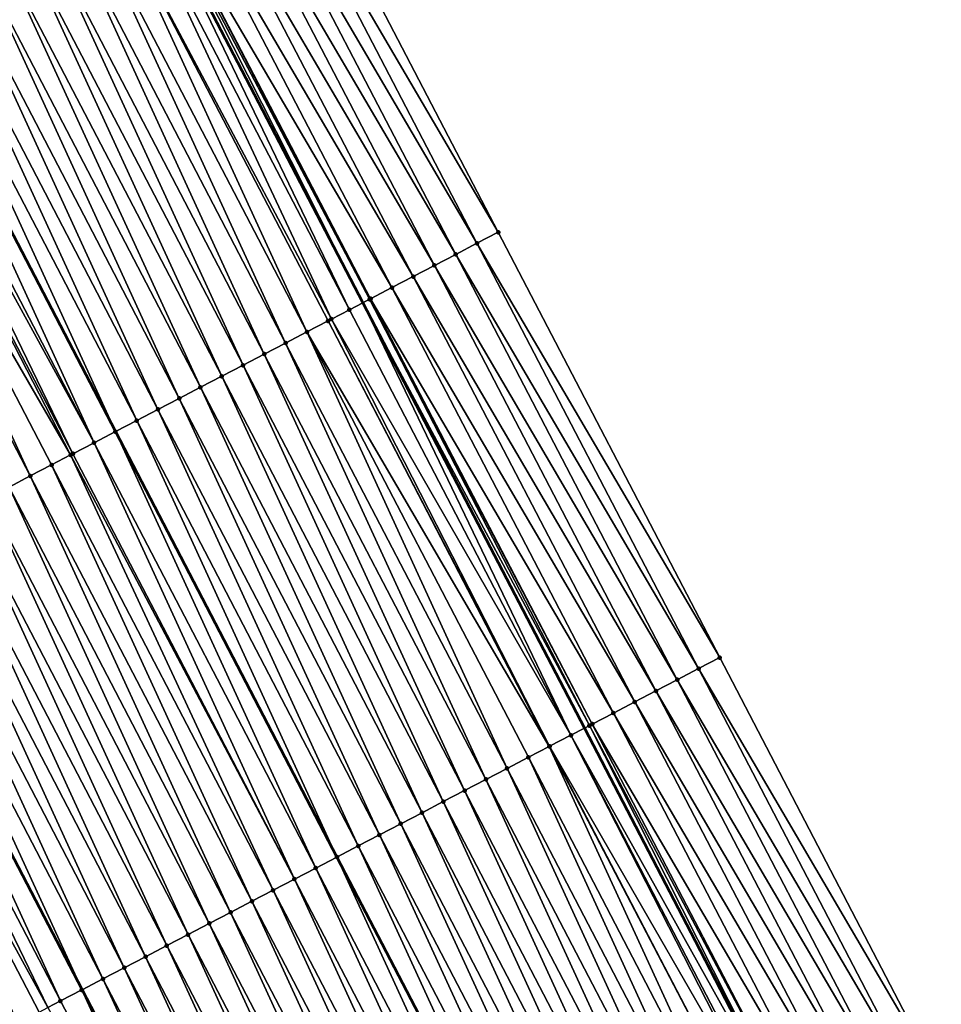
# Model space of a CAD drawing. Header units: feet. Extents: x 2007189 to 2022806, y 818621 to 837694.
# Tile 159 of 256: x 2012352 to 2012390, y 824979 to 825020. Entities that reach past the tile are written whole.
import ezdxf

# ---------------------------------------------------------------- set-up
doc = ezdxf.new("R2010")
doc.units = ezdxf.units.FT
doc.header["$MEASUREMENT"] = 0
for name, color, linetype, lineweight in [('EP_Travel Lane', 172, 'Continuous', 53), ('Road Shots', 141, 'Continuous', 100), ('Road X-Section', 40, 'Continuous', 13), ('STRIPING', 60, 'Continuous', 53)]:
    doc.layers.add(name, color=color, linetype=linetype, lineweight=lineweight)
doc.layers.add('I-77-MM17-21_SB-Surface-Border', color=7, linetype='Continuous')
doc.layers.add('I-77-MM17-21_SB-Surface-TIN', color=7, linetype='Continuous')

msp = doc.modelspace()

# ---------------------------------------------------------------- linework, layer by layer
at = {"layer": 'EP_Travel Lane'}
msp.add_polyline3d([(2012264.589693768, 825203.2806514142, 324.5751162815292), (2012273.826087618, 825185.542298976, 324.3751777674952), (2012283.062720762, 825167.8034869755, 324.2247119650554), (2012292.299349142, 825150.0646841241, 324.0732639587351), (2012301.535695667, 825132.3264225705, 323.8635405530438), (2012310.771898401, 825114.5884371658, 323.6241074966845), (2012320.008122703, 825096.850410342, 323.3891353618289), (2012329.244223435, 825079.1126208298, 323.1286014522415), (2012338.48025058, 825061.3749726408, 322.8528753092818), (2012347.71718984, 825043.639402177, 322.5611439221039), (2012356.955200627, 825025.9031750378, 322.2679562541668), (2012366.193239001, 825008.1668949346, 321.9791979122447), (2012375.431413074, 824990.4303542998, 321.7122245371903), (2012384.669787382, 824972.6934292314, 321.4774082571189)], dxfattribs=at)
at = {"layer": 'I-77-MM17-21_SB-Surface-Border', "color": 3, "linetype": 'Continuous', "lineweight": -3}
msp.add_polyline3d([(2012270.234014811, 825206.2226768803, 324.3197628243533), (2012279.470422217, 825188.4843049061, 324.1220730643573), (2012288.707036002, 825170.7455365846, 323.9670557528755), (2012298.830376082, 825153.4690633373, 323.7633677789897), (2012308.066757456, 825135.7307413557, 323.5602926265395), (2012317.303038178, 825117.9926126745, 323.3364323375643), (2012326.539248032, 825100.254620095, 323.0979271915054), (2012335.775415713, 825082.5167085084, 322.8506753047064), (2012345.011408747, 825064.7791323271, 322.5673515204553), (2012353.360929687, 825046.5825902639, 322.3233209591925), (2012362.598947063, 825028.8463509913, 322.0311572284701), (2012371.836994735, 825011.1100535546, 321.7438577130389), (2012381.075194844, 824993.373463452, 321.4810290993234), (2012390.313555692, 824975.6365647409, 321.2440197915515)], dxfattribs=at)
at = {"layer": 'I-77-MM17-21_SB-Surface-TIN', "color": 128, "linetype": 'Continuous', "lineweight": -3}
for points in [[(2012371.836994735, 825011.1100535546, 321.7438577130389), (2012362.598947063, 825028.8463509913, 322.0311572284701), (2012361.712313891, 825028.3838772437, 322.0749688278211)], [(2012370.950366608, 825010.6475701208, 321.7884793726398), (2012361.712313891, 825028.3838772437, 322.0749688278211), (2012360.825658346, 825027.9214464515, 322.1151881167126)], [(2012370.950366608, 825010.6475701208, 321.7884793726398), (2012371.836994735, 825011.1100535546, 321.7438577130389), (2012361.712313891, 825028.3838772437, 322.0749688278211)], [(2012370.063694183, 825010.185171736, 321.82598844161), (2012360.825658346, 825027.9214464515, 322.1151881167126), (2012359.939018, 825027.4589864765, 322.157847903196)], [(2012370.063694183, 825010.185171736, 321.82598844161), (2012370.950366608, 825010.6475701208, 321.7884793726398), (2012360.825658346, 825027.9214464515, 322.1151881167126)], [(2012369.177074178, 825009.7226727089, 321.8719141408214), (2012359.939018, 825027.4589864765, 322.157847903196), (2012359.052351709, 825026.9965763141, 322.1963419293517)], [(2012369.177074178, 825009.7226727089, 321.8719141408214), (2012370.063694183, 825010.185171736, 321.82598844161), (2012359.939018, 825027.4589864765, 322.157847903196)], [(2012368.290442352, 825009.260196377, 321.9159418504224), (2012359.052351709, 825026.9965763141, 322.1963419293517), (2012358.165729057, 825026.5340823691, 322.2418426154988)], [(2012368.290442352, 825009.260196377, 321.9159418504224), (2012369.177074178, 825009.7226727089, 321.8719141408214), (2012359.052351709, 825026.9965763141, 322.1963419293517)], [(2012367.403762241, 825008.7978127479, 321.9522169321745), (2012358.165729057, 825026.5340823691, 322.2418426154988), (2012357.278998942, 825026.0717947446, 322.2700888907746)], [(2012367.403762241, 825008.7978127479, 321.9522169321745), (2012368.290442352, 825009.260196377, 321.9159418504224), (2012358.165729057, 825026.5340823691, 322.2418426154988)], [(2012365.630095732, 825007.8736335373, 321.9755890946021), (2012356.955200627, 825025.9031750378, 322.2679562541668), (2012356.392048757, 825025.6099296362, 322.2630004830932)], [(2012357.168243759, 825026.0141112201, 322.2698310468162), (2012356.955200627, 825025.9031750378, 322.2679562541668), (2012366.193239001, 825008.1668949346, 321.9791979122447)], [(2012365.630095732, 825007.8736335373, 321.9755890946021), (2012366.193239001, 825008.1668949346, 321.9791979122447), (2012356.955200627, 825025.9031750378, 322.2679562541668)], [(2012366.473960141, 825008.3130827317, 321.9809968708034), (2012357.277630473, 825026.0710818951, 322.2700938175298), (2012357.168243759, 825026.0141112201, 322.2698310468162)], [(2012366.473960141, 825008.3130827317, 321.9809968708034), (2012357.168243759, 825026.0141112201, 322.2698310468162), (2012366.193239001, 825008.1668949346, 321.9791979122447)], [(2012366.517035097, 825008.3355194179, 321.9809403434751), (2012357.278998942, 825026.0717947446, 322.2700888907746), (2012357.277630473, 825026.0710818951, 322.2700938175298)], [(2012366.473960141, 825008.3130827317, 321.9809968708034), (2012366.517035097, 825008.3355194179, 321.9809403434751), (2012357.277630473, 825026.0710818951, 322.2700938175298)], [(2012366.517035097, 825008.3355194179, 321.9809403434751), (2012367.403762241, 825008.7978127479, 321.9522169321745), (2012357.278998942, 825026.0717947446, 322.2700888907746)], [(2012364.879943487, 825007.4829166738, 321.9753231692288), (2012356.392048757, 825025.6099296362, 322.2630004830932), (2012355.505090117, 825025.1480807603, 322.2545545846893)], [(2012364.879943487, 825007.4829166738, 321.9753231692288), (2012365.630095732, 825007.8736335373, 321.9755890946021), (2012356.392048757, 825025.6099296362, 322.2630004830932)], [(2012363.85617445, 825006.9499434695, 321.9580546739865), (2012355.505090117, 825025.1480807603, 322.2545545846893), (2012354.618106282, 825024.6862802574, 322.2420632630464)], [(2012363.85617445, 825006.9499434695, 321.9580546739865), (2012364.74318026, 825007.4117017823, 321.9740742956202), (2012355.505090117, 825025.1480807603, 322.2545545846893)], [(2012364.74318026, 825007.4117017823, 321.9740742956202), (2012364.879943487, 825007.4829166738, 321.9753231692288), (2012355.505090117, 825025.1480807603, 322.2545545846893)], [(2012362.969193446, 825006.4881375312, 321.946017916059), (2012354.618106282, 825024.6862802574, 322.2420632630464), (2012353.731112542, 825024.2244987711, 322.2279816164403)], [(2012362.969193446, 825006.4881375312, 321.946017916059), (2012363.85617445, 825006.9499434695, 321.9580546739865), (2012354.618106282, 825024.6862802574, 322.2420632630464)], [(2012362.082224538, 825006.0263083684, 321.9359234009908), (2012353.731112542, 825024.2244987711, 322.2279816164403), (2012352.844125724, 825023.7627039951, 322.215011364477)], [(2012362.082224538, 825006.0263083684, 321.9359234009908), (2012362.969193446, 825006.4881375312, 321.946017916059), (2012353.731112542, 825024.2244987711, 322.2279816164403)], [(2012361.195235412, 825005.5645180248, 321.9225824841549), (2012352.844125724, 825023.7627039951, 322.215011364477), (2012351.957140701, 825023.3009057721, 322.2023294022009)], [(2012361.195235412, 825005.5645180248, 321.9225824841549), (2012362.082224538, 825006.0263083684, 321.9359234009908), (2012352.844125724, 825023.7627039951, 322.215011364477)], [(2012360.308254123, 825005.1027126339, 321.9104999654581), (2012351.957140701, 825023.3009057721, 322.2023294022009), (2012351.070156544, 825022.8391058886, 322.1897862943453)], [(2012360.308254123, 825005.1027126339, 321.9104999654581), (2012361.195235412, 825005.5645180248, 321.9225824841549), (2012351.957140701, 825023.3009057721, 322.2023294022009)], [(2012359.421299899, 825004.6408552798, 321.9027630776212), (2012351.070156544, 825022.8391058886, 322.1897862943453), (2012350.183168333, 825022.3773137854, 322.1765925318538)], [(2012359.421299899, 825004.6408552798, 321.9027630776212), (2012360.308254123, 825005.1027126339, 321.9104999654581), (2012351.070156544, 825022.8391058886, 322.1897862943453)], [(2012358.534316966, 825004.1790530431, 321.8904167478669), (2012350.183168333, 825022.3773137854, 322.1765925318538), (2012349.296169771, 825021.9155415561, 322.1617367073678)], [(2012358.534316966, 825004.1790530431, 321.8904167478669), (2012359.421299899, 825004.6408552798, 321.9027630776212), (2012350.183168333, 825022.3773137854, 322.1765925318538)], [(2012357.647333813, 825003.7172512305, 321.8780349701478), (2012349.296169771, 825021.9155415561, 322.1617367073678), (2012348.40918864, 825021.4537358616, 322.1496795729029)], [(2012357.647333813, 825003.7172512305, 321.8780349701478), (2012358.534316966, 825004.1790530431, 321.8904167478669), (2012349.296169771, 825021.9155415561, 322.1617367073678)], [(2012356.760363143, 825003.2554254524, 321.8676574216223), (2012348.40918864, 825021.4537358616, 322.1496795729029), (2012347.522201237, 825020.9919422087, 322.1366153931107)], [(2012356.760363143, 825003.2554254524, 321.8676574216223), (2012357.647333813, 825003.7172512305, 321.8780349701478), (2012348.40918864, 825021.4537358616, 322.1496795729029)], [(2012347.522201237, 825020.9919422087, 322.1366153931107), (2012346.635201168, 825020.5301701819, 322.1216946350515), (2012355.873383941, 825002.7936133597, 321.8560872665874)], [(2012356.760363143, 825003.2554254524, 321.8676574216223), (2012347.522201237, 825020.9919422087, 322.1366153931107), (2012355.873383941, 825002.7936133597, 321.8560872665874)], [(2012354.986402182, 825002.3318115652, 321.8437520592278), (2012346.635201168, 825020.5301701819, 322.1216946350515), (2012345.748240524, 825020.0683278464, 322.1127497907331)], [(2012354.986402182, 825002.3318115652, 321.8437520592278), (2012355.873383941, 825002.7936133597, 321.8560872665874), (2012346.635201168, 825020.5301701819, 322.1216946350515)], [(2012354.986402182, 825002.3318115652, 321.8437520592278), (2012345.748240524, 825020.0683278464, 322.1127497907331), (2012345.369095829, 825019.8709426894, 322.1065376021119)], [(2012354.099407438, 825001.8700320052, 321.8295093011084), (2012345.369095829, 825019.8709426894, 322.1065376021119), (2012344.861215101, 825019.6066071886, 322.0935810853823)], [(2012354.099407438, 825001.8700320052, 321.8295093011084), (2012354.986402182, 825002.3318115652, 321.8437520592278), (2012345.369095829, 825019.8709426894, 322.1065376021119)], [(2012354.006906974, 825001.8218814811, 321.827611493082), (2012344.861215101, 825019.6066071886, 322.0935810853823), (2012343.974178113, 825019.1449087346, 322.07255552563)], [(2012354.006906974, 825001.8218814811, 321.827611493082), (2012354.099407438, 825001.8700320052, 321.8295093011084), (2012344.861215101, 825019.6066071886, 322.0935810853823)], [(2012352.325400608, 825000.9465061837, 321.7982390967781), (2012343.974178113, 825019.1449087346, 322.07255552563), (2012343.087200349, 825018.6830965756, 322.0610390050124)], [(2012352.325400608, 825000.9465061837, 321.7982390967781), (2012353.212384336, 825001.4083068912, 321.8107132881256), (2012343.974178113, 825019.1449087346, 322.07255552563)], [(2012353.212384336, 825001.4083068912, 321.8107132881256), (2012354.006906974, 825001.8218814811, 321.827611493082), (2012343.974178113, 825019.1449087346, 322.07255552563)], [(2012351.438455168, 825000.484631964, 321.7919126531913), (2012352.325400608, 825000.9465061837, 321.7982390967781), (2012343.087200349, 825018.6830965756, 322.0610390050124)], [(2012381.075194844, 824993.373463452, 321.4810290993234), (2012371.836994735, 825011.1100535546, 321.7438577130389), (2012370.950366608, 825010.6475701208, 321.7884793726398)], [(2012380.188567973, 824992.9109776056, 321.5258527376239), (2012370.950366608, 825010.6475701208, 321.7884793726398), (2012370.063694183, 825010.185171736, 321.82598844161)], [(2012380.188567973, 824992.9109776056, 321.5258527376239), (2012381.075194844, 824993.373463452, 321.4810290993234), (2012370.950366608, 825010.6475701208, 321.7884793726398)], [(2012379.301918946, 824992.4485342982, 321.5671188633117), (2012370.063694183, 825010.185171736, 321.82598844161), (2012369.177074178, 825009.7226727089, 321.8719141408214)], [(2012379.301918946, 824992.4485342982, 321.5671188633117), (2012380.188567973, 824992.9109776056, 321.5258527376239), (2012370.063694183, 825010.185171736, 321.82598844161)], [(2012378.41529104, 824991.9860504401, 321.6117762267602), (2012369.177074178, 825009.7226727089, 321.8719141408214), (2012368.290442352, 825009.260196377, 321.9159418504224)], [(2012378.41529104, 824991.9860504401, 321.6117762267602), (2012379.301918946, 824992.4485342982, 321.5671188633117), (2012369.177074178, 825009.7226727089, 321.8719141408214)], [(2012377.528652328, 824991.5235873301, 321.6546984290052), (2012368.290442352, 825009.260196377, 321.9159418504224), (2012367.403762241, 825008.7978127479, 321.9522169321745)], [(2012377.528652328, 824991.5235873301, 321.6546984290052), (2012378.41529104, 824991.9860504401, 321.6117762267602), (2012368.290442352, 825009.260196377, 321.9159418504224)], [(2012376.641968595, 824991.0612106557, 321.6903920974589), (2012367.403762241, 825008.7978127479, 321.9522169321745), (2012366.517035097, 825008.3355194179, 321.9809403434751)], [(2012376.641968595, 824991.0612106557, 321.6903920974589), (2012377.528652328, 824991.5235873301, 321.6546984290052), (2012367.403762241, 825008.7978127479, 321.9522169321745)], [(2012374.868268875, 824990.1370952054, 321.7084325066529), (2012366.193239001, 825008.1668949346, 321.9791979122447), (2012365.630095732, 825007.8736335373, 321.9755890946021)], [(2012375.640583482, 824990.5392804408, 321.713633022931), (2012366.473960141, 825008.3130827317, 321.9809968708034), (2012366.193239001, 825008.1668949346, 321.9791979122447)], [(2012375.640583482, 824990.5392804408, 321.713633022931), (2012366.193239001, 825008.1668949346, 321.9791979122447), (2012375.431413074, 824990.4303542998, 321.7122245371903)], [(2012374.868268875, 824990.1370952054, 321.7084325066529), (2012375.431413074, 824990.4303542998, 321.7122245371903), (2012366.193239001, 825008.1668949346, 321.9791979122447)], [(2012375.755205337, 824990.5989866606, 321.7133173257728), (2012366.517035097, 825008.3355194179, 321.9809403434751), (2012366.473960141, 825008.3130827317, 321.9809968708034)], [(2012375.640583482, 824990.5392804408, 321.713633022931), (2012375.755205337, 824990.5989866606, 321.7133173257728), (2012366.473960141, 825008.3130827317, 321.9809968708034)], [(2012375.755205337, 824990.5989866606, 321.7133173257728), (2012376.641968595, 824991.0612106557, 321.6903920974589), (2012366.517035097, 825008.3355194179, 321.9809403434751)], [(2012374.868268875, 824990.1370952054, 321.7084325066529), (2012365.630095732, 825007.8736335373, 321.9755890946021), (2012364.879943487, 825007.4829166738, 321.9753231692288)], [(2012373.967065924, 824989.6677479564, 321.7051932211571), (2012364.74318026, 825007.4117017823, 321.9740742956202), (2012363.85617445, 825006.9499434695, 321.9580546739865)], [(2012373.981343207, 824989.675183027, 321.7052807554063), (2012364.879943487, 825007.4829166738, 321.9753231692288), (2012364.74318026, 825007.4117017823, 321.9740742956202)], [(2012373.967065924, 824989.6677479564, 321.7051932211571), (2012373.981343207, 824989.675183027, 321.7052807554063), (2012364.74318026, 825007.4117017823, 321.9740742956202)], [(2012373.981343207, 824989.675183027, 321.7052807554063), (2012374.868268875, 824990.1370952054, 321.7084325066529), (2012364.879943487, 825007.4829166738, 321.9753231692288)], [(2012372.20738963, 824988.7515549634, 321.6825614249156), (2012363.85617445, 825006.9499434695, 321.9580546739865), (2012362.969193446, 825006.4881375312, 321.946017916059)], [(2012372.20738963, 824988.7515549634, 321.6825614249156), (2012373.094377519, 824989.2133476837, 321.6957033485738), (2012363.85617445, 825006.9499434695, 321.9580546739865)], [(2012373.094377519, 824989.2133476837, 321.6957033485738), (2012373.967065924, 824989.6677479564, 321.7051932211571), (2012363.85617445, 825006.9499434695, 321.9580546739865)], [(2012371.320396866, 824988.2897716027, 321.668636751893), (2012362.969193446, 825006.4881375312, 321.946017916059), (2012362.082224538, 825006.0263083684, 321.9359234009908)], [(2012371.320396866, 824988.2897716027, 321.668636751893), (2012372.20738963, 824988.7515549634, 321.6825614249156), (2012362.969193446, 825006.4881375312, 321.946017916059)], [(2012370.433396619, 824987.8280026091, 321.6535105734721), (2012362.082224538, 825006.0263083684, 321.9359234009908), (2012361.195235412, 825005.5645180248, 321.9225824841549)], [(2012370.433396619, 824987.8280026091, 321.6535105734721), (2012371.320396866, 824988.2897716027, 321.668636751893), (2012362.082224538, 825006.0263083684, 321.9359234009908)], [(2012369.546441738, 824987.3661465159, 321.6456684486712), (2012361.195235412, 825005.5645180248, 321.9225824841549), (2012360.308254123, 825005.1027126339, 321.9104999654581)], [(2012369.546441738, 824987.3661465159, 321.6456684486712), (2012370.433396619, 824987.8280026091, 321.6535105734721), (2012361.195235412, 825005.5645180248, 321.9225824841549)], [(2012368.659463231, 824986.9043357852, 321.634032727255), (2012360.308254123, 825005.1027126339, 321.9104999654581), (2012359.421299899, 825004.6408552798, 321.9027630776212)], [(2012368.659463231, 824986.9043357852, 321.634032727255), (2012369.546441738, 824987.3661465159, 321.6456684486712), (2012360.308254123, 825005.1027126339, 321.9104999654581)], [(2012367.772465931, 824986.4425611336, 321.6193797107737), (2012359.421299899, 825004.6408552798, 321.9027630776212), (2012358.534316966, 825004.1790530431, 321.8904167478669)], [(2012367.772465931, 824986.4425611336, 321.6193797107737), (2012368.659463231, 824986.9043357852, 321.634032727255), (2012359.421299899, 825004.6408552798, 321.9027630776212)], [(2012366.885467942, 824985.9807878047, 321.6046161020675), (2012358.534316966, 825004.1790530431, 321.8904167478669), (2012357.647333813, 825003.7172512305, 321.8780349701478)], [(2012366.885467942, 824985.9807878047, 321.6046161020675), (2012367.772465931, 824986.4425611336, 321.6193797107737), (2012358.534316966, 825004.1790530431, 321.8904167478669)], [(2012365.998486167, 824985.5189833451, 321.5924559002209), (2012357.647333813, 825003.7172512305, 321.8780349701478), (2012356.760363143, 825003.2554254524, 321.8676574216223)], [(2012365.998486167, 824985.5189833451, 321.5924559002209), (2012366.885467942, 824985.9807878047, 321.6046161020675), (2012357.647333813, 825003.7172512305, 321.8780349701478)], [(2012356.760363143, 825003.2554254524, 321.8676574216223), (2012355.873383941, 825002.7936133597, 321.8560872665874), (2012365.111524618, 824985.0571373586, 321.5837204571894)], [(2012365.998486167, 824985.5189833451, 321.5924559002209), (2012356.760363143, 825003.2554254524, 321.8676574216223), (2012365.111524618, 824985.0571373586, 321.5837204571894)], [(2012364.224538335, 824984.5953442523, 321.5706589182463), (2012355.873383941, 825002.7936133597, 321.8560872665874), (2012354.986402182, 825002.3318115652, 321.8437520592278)], [(2012364.224538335, 824984.5953442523, 321.5706589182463), (2012365.111524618, 824985.0571373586, 321.5837204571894), (2012355.873383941, 825002.7936133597, 321.8560872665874)], [(2012363.337528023, 824984.1335945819, 321.5539167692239), (2012354.986402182, 825002.3318115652, 321.8437520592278), (2012354.099407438, 825001.8700320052, 321.8295093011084)], [(2012363.337528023, 824984.1335945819, 321.5539167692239), (2012364.224538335, 824984.5953442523, 321.5706589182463), (2012354.986402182, 825002.3318115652, 321.8437520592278)], [(2012362.450515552, 824983.6718490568, 321.5368279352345), (2012354.006906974, 825001.8218814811, 321.827611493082), (2012353.212384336, 825001.4083068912, 321.8107132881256)], [(2012363.337528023, 824984.1335945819, 321.5539167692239), (2012354.099407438, 825001.8700320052, 321.8295093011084), (2012354.006906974, 825001.8218814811, 321.827611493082)], [(2012362.450515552, 824983.6718490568, 321.5368279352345), (2012363.337528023, 824984.1335945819, 321.5539167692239), (2012354.006906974, 825001.8218814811, 321.827611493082)], [(2012361.563520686, 824983.2100697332, 321.5225656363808), (2012353.212384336, 825001.4083068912, 321.8107132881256), (2012352.325400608, 825000.9465061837, 321.7982390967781)], [(2012361.563520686, 824983.2100697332, 321.5225656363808), (2012362.450515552, 824983.6718490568, 321.5368279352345), (2012353.212384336, 825001.4083068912, 321.8107132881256)], [(2012360.676548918, 824982.7482460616, 321.5120121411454), (2012352.325400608, 825000.9465061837, 321.7982390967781), (2012351.438455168, 825000.484631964, 321.7919126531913)], [(2012360.676548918, 824982.7482460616, 321.5120121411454), (2012361.563520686, 824983.2100697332, 321.5225656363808), (2012352.325400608, 825000.9465061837, 321.7982390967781)], [(2012359.789593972, 824982.2863900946, 321.504159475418), (2012351.438455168, 825000.484631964, 321.7919126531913), (2012350.551475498, 825000.0228234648, 321.7800900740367)], [(2012359.789593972, 824982.2863900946, 321.504159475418), (2012360.676548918, 824982.7482460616, 321.5120121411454), (2012351.438455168, 825000.484631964, 321.7919126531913)], [(2012358.902625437, 824981.8245602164, 321.4941250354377), (2012350.551475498, 825000.0228234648, 321.7800900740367), (2012349.664503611, 824999.5610000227, 321.7695171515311)], [(2012358.902625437, 824981.8245602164, 321.4941250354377), (2012359.789593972, 824982.2863900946, 321.504159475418), (2012350.551475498, 825000.0228234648, 321.7800900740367)], [(2012358.01563796, 824981.3627667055, 321.4810492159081), (2012349.664503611, 824999.5610000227, 321.7695171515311), (2012348.777528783, 824999.0991822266, 321.7584720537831)], [(2012358.01563796, 824981.3627667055, 321.4810492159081), (2012358.902625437, 824981.8245602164, 321.4941250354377), (2012349.664503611, 824999.5610000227, 321.7695171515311)], [(2012357.128668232, 824980.9009391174, 321.470823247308), (2012348.777528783, 824999.0991822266, 321.7584720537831), (2012347.890554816, 824998.6373627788, 321.7475650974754)], [(2012357.128668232, 824980.9009391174, 321.470823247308), (2012358.01563796, 824981.3627667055, 321.4810492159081), (2012348.777528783, 824999.0991822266, 321.7584720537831)], [(2012356.241696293, 824980.4391157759, 321.4602421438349), (2012347.890554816, 824998.6373627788, 321.7475650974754), (2012347.003578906, 824998.1755470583, 321.7363464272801)], [(2012356.241696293, 824980.4391157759, 321.4602421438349), (2012357.128668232, 824980.9009391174, 321.470823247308), (2012347.890554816, 824998.6373627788, 321.7475650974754)], [(2012355.354736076, 824979.9772699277, 321.4515432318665), (2012347.003578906, 824998.1755470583, 321.7363464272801), (2012346.116583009, 824997.713769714, 321.7219183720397)], [(2012355.354736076, 824979.9772699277, 321.4515432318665), (2012356.241696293, 824980.4391157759, 321.4602421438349), (2012347.003578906, 824998.1755470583, 321.7363464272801)], [(2012346.116583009, 824997.713769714, 321.7219183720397), (2012345.243638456, 824997.2593231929, 321.706694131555), (2012354.481796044, 824979.5228152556, 321.4370103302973)], [(2012355.354736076, 824979.9772699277, 321.4515432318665), (2012346.116583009, 824997.713769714, 321.7219183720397), (2012354.481796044, 824979.5228152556, 321.4370103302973)], [(2012353.580748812, 824979.0537065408, 321.4234150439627), (2012345.229580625, 824997.252004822, 321.7064489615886), (2012344.342631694, 824996.7901373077, 321.6995617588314)], [(2012354.467738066, 824979.5154966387, 321.4367762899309), (2012345.243638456, 824997.2593231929, 321.706694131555), (2012345.229580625, 824997.252004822, 321.7064489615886)], [(2012353.580748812, 824979.0537065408, 321.4234150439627), (2012354.467738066, 824979.5154966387, 321.4367762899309), (2012345.229580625, 824997.252004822, 321.7064489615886)], [(2012354.467738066, 824979.5154966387, 321.4367762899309), (2012354.481796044, 824979.5228152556, 321.4370103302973), (2012345.243638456, 824997.2593231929, 321.706694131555)], [(2012353.050154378, 824978.7774751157, 321.4147586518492), (2012344.342631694, 824996.7901373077, 321.6995617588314), (2012343.455647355, 824996.3283377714, 321.686989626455)], [(2012353.050154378, 824978.7774751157, 321.4147586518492), (2012353.580748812, 824979.0537065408, 321.4234150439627), (2012344.342631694, 824996.7901373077, 321.6995617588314)], [(2012351.806704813, 824978.1302520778, 321.3861776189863), (2012352.693744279, 824978.591945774, 321.407600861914), (2012343.455647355, 824996.3283377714, 321.686989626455)], [(2012352.693744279, 824978.591945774, 321.407600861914), (2012353.050154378, 824978.7774751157, 321.4147586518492), (2012343.455647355, 824996.3283377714, 321.686989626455)], [(2012390.313555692, 824975.6365647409, 321.2440197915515), (2012381.075194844, 824993.373463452, 321.4810290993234), (2012380.188567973, 824992.9109776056, 321.5258527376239)], [(2012389.426927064, 824975.1740822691, 321.2885609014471), (2012380.188567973, 824992.9109776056, 321.5258527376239), (2012379.301918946, 824992.4485342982, 321.5671188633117)], [(2012389.426927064, 824975.1740822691, 321.2885609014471), (2012390.313555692, 824975.6365647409, 321.2440197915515), (2012380.188567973, 824992.9109776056, 321.5258527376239)], [(2012388.540257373, 824974.7116786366, 321.3265087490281), (2012379.301918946, 824992.4485342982, 321.5671188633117), (2012378.41529104, 824991.9860504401, 321.6117762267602)], [(2012388.540257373, 824974.7116786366, 321.3265087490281), (2012389.426927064, 824975.1740822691, 321.2885609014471), (2012379.301918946, 824992.4485342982, 321.5671188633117)], [(2012387.653621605, 824974.249209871, 321.3699036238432), (2012378.41529104, 824991.9860504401, 321.6117762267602), (2012377.528652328, 824991.5235873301, 321.6546984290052)], [(2012387.653621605, 824974.249209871, 321.3699036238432), (2012388.540257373, 824974.7116786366, 321.3265087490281), (2012378.41529104, 824991.9860504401, 321.6117762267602)], [(2012386.766944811, 824973.7868198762, 321.4067109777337), (2012377.528652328, 824991.5235873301, 321.6546984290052), (2012376.641968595, 824991.0612106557, 321.6903920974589)], [(2012386.766944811, 824973.7868198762, 321.4067109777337), (2012387.653621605, 824974.249209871, 321.3699036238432), (2012377.528652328, 824991.5235873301, 321.6546984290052)], [(2012385.880249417, 824973.3244655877, 321.4405322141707), (2012376.641968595, 824991.0612106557, 321.6903920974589), (2012375.755205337, 824990.5989866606, 321.7133173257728)], [(2012385.880249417, 824973.3244655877, 321.4405322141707), (2012386.766944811, 824973.7868198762, 321.4067109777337), (2012376.641968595, 824991.0612106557, 321.6903920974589)], [(2012375.640583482, 824990.5392804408, 321.713633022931), (2012375.431413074, 824990.4303542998, 321.7122245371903), (2012384.669787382, 824972.6934292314, 321.4774082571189)], [(2012384.993563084, 824972.862093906, 321.4758080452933), (2012375.755205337, 824990.5989866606, 321.7133173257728), (2012375.640583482, 824990.5392804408, 321.713633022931)], [(2012384.993563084, 824972.862093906, 321.4758080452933), (2012375.640583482, 824990.5392804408, 321.713633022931), (2012384.669787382, 824972.6934292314, 321.4774082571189)], [(2012384.993563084, 824972.862093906, 321.4758080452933), (2012385.880249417, 824973.3244655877, 321.4405322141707), (2012375.755205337, 824990.5989866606, 321.7133173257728)], [(2012383.972349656, 824972.3301915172, 321.4756619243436), (2012374.868268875, 824990.1370952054, 321.7084325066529), (2012373.981343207, 824989.675183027, 321.7052807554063)], [(2012384.625209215, 824972.6702070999, 321.4776285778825), (2012375.431413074, 824990.4303542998, 321.7122245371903), (2012374.868268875, 824990.1370952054, 321.7084325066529)], [(2012383.972349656, 824972.3301915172, 321.4756619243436), (2012384.106661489, 824972.4001355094, 321.4765211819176), (2012374.868268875, 824990.1370952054, 321.7084325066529)], [(2012384.106661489, 824972.4001355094, 321.4765211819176), (2012384.625209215, 824972.6702070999, 321.4776285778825), (2012374.868268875, 824990.1370952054, 321.7084325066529)], [(2012384.625209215, 824972.6702070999, 321.4776285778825), (2012384.669787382, 824972.6934292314, 321.4774082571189), (2012375.431413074, 824990.4303542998, 321.7122245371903)], [(2012382.332666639, 824971.4765866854, 321.4471744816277), (2012373.967065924, 824989.6677479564, 321.7051932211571), (2012373.094377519, 824989.2133476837, 321.6957033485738)], [(2012383.219671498, 824971.9383468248, 321.4630414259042), (2012373.981343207, 824989.675183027, 321.7052807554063), (2012373.967065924, 824989.6677479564, 321.7051932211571)], [(2012382.332666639, 824971.4765866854, 321.4471744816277), (2012383.219671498, 824971.9383468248, 321.4630414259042), (2012373.967065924, 824989.6677479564, 321.7051932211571)], [(2012383.219671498, 824971.9383468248, 321.4630414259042), (2012383.972349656, 824972.3301915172, 321.4756619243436), (2012373.981343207, 824989.675183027, 321.7052807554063)], [(2012381.445662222, 824971.014825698, 321.4313784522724), (2012373.094377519, 824989.2133476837, 321.6957033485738), (2012372.20738963, 824988.7515549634, 321.6825614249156)], [(2012381.445662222, 824971.014825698, 321.4313784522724), (2012382.332666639, 824971.4765866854, 321.4471744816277), (2012373.094377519, 824989.2133476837, 321.6957033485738)], [(2012380.558667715, 824970.5530456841, 321.4171735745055), (2012372.20738963, 824988.7515549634, 321.6825614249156), (2012371.320396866, 824988.2897716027, 321.668636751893)], [(2012380.558667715, 824970.5530456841, 321.4171735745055), (2012381.445662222, 824971.014825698, 321.4313784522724), (2012372.20738963, 824988.7515549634, 321.6825614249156)], [(2012379.671683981, 824970.0912449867, 321.4046984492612), (2012371.320396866, 824988.2897716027, 321.668636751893), (2012370.433396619, 824987.8280026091, 321.6535105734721)], [(2012379.671683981, 824970.0912449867, 321.4046984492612), (2012380.558667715, 824970.5530456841, 321.4171735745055), (2012371.320396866, 824988.2897716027, 321.668636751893)], [(2012378.784726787, 824969.6293933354, 321.3964845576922), (2012370.433396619, 824987.8280026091, 321.6535105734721), (2012369.546441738, 824987.3661465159, 321.6456684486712)], [(2012378.784726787, 824969.6293933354, 321.3964845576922), (2012379.671683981, 824970.0912449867, 321.4046984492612), (2012370.433396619, 824987.8280026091, 321.6535105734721)], [(2012377.897732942, 824969.1676120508, 321.3823859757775), (2012369.546441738, 824987.3661465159, 321.6456684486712), (2012368.659463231, 824986.9043357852, 321.634032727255)], [(2012377.897732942, 824969.1676120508, 321.3823859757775), (2012378.784726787, 824969.6293933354, 321.3964845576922), (2012369.546441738, 824987.3661465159, 321.6456684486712)], [(2012377.01073109, 824968.7058461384, 321.3670018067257), (2012368.659463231, 824986.9043357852, 321.634032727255), (2012367.772465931, 824986.4425611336, 321.6193797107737)], [(2012377.01073109, 824968.7058461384, 321.3670018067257), (2012377.897732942, 824969.1676120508, 321.3823859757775), (2012368.659463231, 824986.9043357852, 321.634032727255)], [(2012376.123735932, 824968.2440673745, 321.3526924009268), (2012367.772465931, 824986.4425611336, 321.6193797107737), (2012366.885467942, 824985.9807878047, 321.6046161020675)], [(2012376.123735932, 824968.2440673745, 321.3526924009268), (2012377.01073109, 824968.7058461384, 321.3670018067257), (2012367.772465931, 824986.4425611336, 321.6193797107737)], [(2012375.23673787, 824967.7822941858, 321.3379167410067), (2012366.885467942, 824985.9807878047, 321.6046161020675), (2012365.998486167, 824985.5189833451, 321.5924559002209)], [(2012375.23673787, 824967.7822941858, 321.3379167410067), (2012376.123735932, 824968.2440673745, 321.3526924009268), (2012366.885467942, 824985.9807878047, 321.6046161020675)], [(2012365.998486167, 824985.5189833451, 321.5924559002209), (2012365.111524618, 824985.0571373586, 321.5837204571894), (2012374.349740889, 824967.3205162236, 321.3234921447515)], [(2012375.23673787, 824967.7822941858, 321.3379167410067), (2012365.998486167, 824985.5189833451, 321.5924559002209), (2012374.349740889, 824967.3205162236, 321.3234921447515)], [(2012373.462748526, 824966.858734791, 321.3094540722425), (2012365.111524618, 824985.0571373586, 321.5837204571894), (2012364.224538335, 824984.5953442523, 321.5706589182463)], [(2012373.462748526, 824966.858734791, 321.3094540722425), (2012374.349740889, 824967.3205162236, 321.3234921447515), (2012365.111524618, 824985.0571373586, 321.5837204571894)], [(2012372.575750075, 824966.3969623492, 321.2946159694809), (2012364.224538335, 824984.5953442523, 321.5706589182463), (2012363.337528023, 824984.1335945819, 321.5539167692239)], [(2012372.575750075, 824966.3969623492, 321.2946159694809), (2012373.462748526, 824966.858734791, 321.3094540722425), (2012364.224538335, 824984.5953442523, 321.5706589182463)], [(2012371.68872449, 824965.9352420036, 321.2754210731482), (2012363.337528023, 824984.1335945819, 321.5539167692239), (2012362.450515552, 824983.6718490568, 321.5368279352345)], [(2012371.68872449, 824965.9352420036, 321.2754210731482), (2012372.575750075, 824966.3969623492, 321.2946159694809), (2012363.337528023, 824984.1335945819, 321.5539167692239)], [(2012370.801727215, 824965.4734673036, 321.2607718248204), (2012362.450515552, 824983.6718490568, 321.5368279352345), (2012361.563520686, 824983.2100697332, 321.5225656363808)], [(2012370.801727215, 824965.4734673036, 321.2607718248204), (2012371.68872449, 824965.9352420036, 321.2754210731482), (2012362.450515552, 824983.6718490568, 321.5368279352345)], [(2012369.914758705, 824965.0116373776, 321.250741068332), (2012361.563520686, 824983.2100697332, 321.5225656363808), (2012360.676548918, 824982.7482460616, 321.5120121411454)], [(2012369.914758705, 824965.0116373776, 321.250741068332), (2012370.801727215, 824965.4734673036, 321.2607718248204), (2012361.563520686, 824983.2100697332, 321.5225656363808)], [(2012369.027799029, 824964.5497904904, 321.242128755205), (2012360.676548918, 824982.7482460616, 321.5120121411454), (2012359.789593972, 824982.2863900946, 321.504159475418)], [(2012369.027799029, 824964.5497904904, 321.242128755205), (2012369.914758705, 824965.0116373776, 321.250741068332), (2012360.676548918, 824982.7482460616, 321.5120121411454)], [(2012368.140807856, 824964.0880040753, 321.2284592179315), (2012359.789593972, 824982.2863900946, 321.504159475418), (2012358.902625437, 824981.8245602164, 321.4941250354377)], [(2012368.140807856, 824964.0880040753, 321.2284592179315), (2012369.027799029, 824964.5497904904, 321.242128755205), (2012359.789593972, 824982.2863900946, 321.504159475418)], [(2012367.25383642, 824963.6261797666, 321.2179586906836), (2012358.902625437, 824981.8245602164, 321.4941250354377), (2012358.01563796, 824981.3627667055, 321.4810492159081)], [(2012367.25383642, 824963.6261797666, 321.2179586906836), (2012368.140807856, 824964.0880040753, 321.2284592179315), (2012358.902625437, 824981.8245602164, 321.4941250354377)], [(2012366.366857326, 824963.1643701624, 321.2062284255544), (2012358.01563796, 824981.3627667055, 321.4810492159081), (2012357.128668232, 824980.9009391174, 321.470823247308)], [(2012366.366857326, 824963.1643701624, 321.2062284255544), (2012367.25383642, 824963.6261797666, 321.2179586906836), (2012358.01563796, 824981.3627667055, 321.4810492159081)], [(2012365.479876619, 824962.7025636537, 321.1942392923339), (2012357.128668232, 824980.9009391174, 321.470823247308), (2012356.241696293, 824980.4391157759, 321.4602421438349)], [(2012365.479876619, 824962.7025636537, 321.1942392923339), (2012366.366857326, 824963.1643701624, 321.2062284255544), (2012357.128668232, 824980.9009391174, 321.470823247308)], [(2012364.592915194, 824962.2407201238, 321.1853462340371), (2012356.241696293, 824980.4391157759, 321.4602421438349), (2012355.354736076, 824979.9772699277, 321.4515432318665)], [(2012364.592915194, 824962.2407201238, 321.1853462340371), (2012365.479876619, 824962.7025636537, 321.1942392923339), (2012356.241696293, 824980.4391157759, 321.4602421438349)], [(2012355.354736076, 824979.9772699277, 321.4515432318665), (2012354.481796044, 824979.5228152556, 321.4370103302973), (2012363.719970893, 824961.786274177, 321.1700927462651)], [(2012364.592915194, 824962.2407201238, 321.1853462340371), (2012355.354736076, 824979.9772699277, 321.4515432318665), (2012363.719970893, 824961.786274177, 321.1700927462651)], [(2012362.818910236, 824961.3171907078, 321.1543764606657), (2012354.467738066, 824979.5154966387, 321.4367762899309), (2012353.580748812, 824979.0537065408, 321.4234150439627)], [(2012363.705912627, 824961.778955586, 321.1698470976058), (2012354.481796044, 824979.5228152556, 321.4370103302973), (2012354.467738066, 824979.5154966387, 321.4367762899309)], [(2012362.818910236, 824961.3171907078, 321.1543764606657), (2012363.705912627, 824961.778955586, 321.1698470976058), (2012354.467738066, 824979.5154966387, 321.4367762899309)], [(2012363.705912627, 824961.778955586, 321.1698470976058), (2012363.719970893, 824961.786274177, 321.1700927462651), (2012354.481796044, 824979.5228152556, 321.4370103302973)], [(2012362.818910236, 824961.3171907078, 321.1543764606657), (2012353.580748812, 824979.0537065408, 321.4234150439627), (2012353.050154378, 824978.7774751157, 321.4147586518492)]]:
    msp.add_3dface(points, dxfattribs=at)
at = {"layer": 'Road Shots', "lineweight": 100}
for p in [(2012371.836994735, 825011.1100535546, 321.7438577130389), (2012370.950366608, 825010.6475701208, 321.7884793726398), (2012370.063694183, 825010.185171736, 321.82598844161), (2012369.177074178, 825009.7226727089, 321.8719141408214), (2012368.290442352, 825009.260196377, 321.9159418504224), (2012367.403762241, 825008.7978127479, 321.9522169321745), (2012366.473960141, 825008.3130827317, 321.9809968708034), (2012366.517035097, 825008.3355194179, 321.9809403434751), (2012365.630095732, 825007.8736335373, 321.9755890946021), (2012364.74318026, 825007.4117017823, 321.9740742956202), (2012364.879943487, 825007.4829166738, 321.9753231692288), (2012363.85617445, 825006.9499434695, 321.9580546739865), (2012362.969193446, 825006.4881375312, 321.946017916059), (2012362.082224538, 825006.0263083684, 321.9359234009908), (2012361.195235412, 825005.5645180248, 321.9225824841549), (2012360.308254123, 825005.1027126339, 321.9104999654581), (2012359.421299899, 825004.6408552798, 321.9027630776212), (2012358.534316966, 825004.1790530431, 321.8904167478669), (2012357.647333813, 825003.7172512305, 321.8780349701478), (2012356.760363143, 825003.2554254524, 321.8676574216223), (2012355.873385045, 825002.7936139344, 321.8560872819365), (2012354.986402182, 825002.3318115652, 321.8437520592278), (2012354.006906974, 825001.8218814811, 321.827611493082), (2012354.099407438, 825001.8700320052, 321.8295093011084), (2012353.212384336, 825001.4083068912, 321.8107132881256), (2012352.325400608, 825000.9465061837, 321.7982390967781), (2012381.075194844, 824993.373463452, 321.4810290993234), (2012380.188567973, 824992.9109776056, 321.5258527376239), (2012379.301918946, 824992.4485342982, 321.5671188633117), (2012378.41529104, 824991.9860504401, 321.6117762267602), (2012377.528652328, 824991.5235873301, 321.6546984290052), (2012376.641968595, 824991.0612106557, 321.6903920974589), (2012375.640583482, 824990.5392804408, 321.713633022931), (2012375.755205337, 824990.5989866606, 321.7133173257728), (2012374.868268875, 824990.1370952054, 321.7084325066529), (2012373.967065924, 824989.6677479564, 321.7051932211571), (2012373.981343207, 824989.675183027, 321.7052807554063), (2012373.094377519, 824989.2133476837, 321.6957033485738), (2012372.20738963, 824988.7515549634, 321.6825614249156), (2012371.320396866, 824988.2897716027, 321.668636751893), (2012370.433396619, 824987.8280026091, 321.6535105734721), (2012369.546441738, 824987.3661465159, 321.6456684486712), (2012368.659463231, 824986.9043357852, 321.634032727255), (2012367.772465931, 824986.4425611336, 321.6193797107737), (2012366.885467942, 824985.9807878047, 321.6046161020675), (2012365.998486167, 824985.5189833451, 321.5924559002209), (2012365.111525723, 824985.0571379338, 321.5837204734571), (2012364.224538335, 824984.5953442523, 321.5706589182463), (2012363.337528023, 824984.1335945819, 321.5539167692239), (2012362.450515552, 824983.6718490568, 321.5368279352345), (2012361.563520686, 824983.2100697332, 321.5225656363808), (2012360.676548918, 824982.7482460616, 321.5120121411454), (2012359.789593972, 824982.2863900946, 321.504159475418), (2012358.902625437, 824981.8245602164, 321.4941250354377), (2012358.01563796, 824981.3627667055, 321.4810492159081), (2012357.128668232, 824980.9009391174, 321.470823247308), (2012356.241696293, 824980.4391157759, 321.4602421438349), (2012355.354736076, 824979.9772699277, 321.4515432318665), (2012354.467738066, 824979.5154966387, 321.4367762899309), (2012353.580748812, 824979.0537065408, 321.4234150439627)]:
    msp.add_point(p, dxfattribs=at)
at = {"layer": 'Road X-Section', "extrusion": (-0.4619078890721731, 0.8868254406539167, 0.01348109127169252), "elevation": -197865.2485785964, "flags": 128}
msp.add_lwpolyline([(-2165898.505355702, 2989.742322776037), (-2165897.505355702, 2989.786138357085), (-2165896.505355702, 2989.826361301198), (-2165895.505355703, 2989.869024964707), (-2165894.505355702, 2989.907522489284), (-2165893.505355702, 2989.953027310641), (-2165892.505355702, 2989.981276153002), (-2165892.503812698, 2989.981281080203), (-2165892.380479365, 2989.981018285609), (-2165891.505355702, 2989.974187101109), (-2165890.505355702, 2989.965740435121), (-2165889.505355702, 2989.95324797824), (-2165888.505355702, 2989.939165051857), (-2165887.505355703, 2989.926193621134), (-2165886.505355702, 2989.913510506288), (-2165885.505355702, 2989.900966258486), (-2165884.505355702, 2989.887771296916), (-2165883.505355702, 2989.872914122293), (-2165882.505355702, 2989.860855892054), (-2165881.505355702, 2989.84779052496), (-2165880.505355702, 2989.83286842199), (-2165879.505355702, 2989.823922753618), (-2165879.077907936, 2989.817710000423), (-2165878.505355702, 2989.804752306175), (-2165877.505355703, 2989.78372483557), (-2165876.505355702, 2989.772207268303), (-2165875.505355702, 2989.763510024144), (-2165874.505355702, 2989.753124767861), (-2165873.505355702, 2989.739400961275), (-2165872.505355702, 2989.725848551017), (-2165871.505355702, 2989.717963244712), (-2165870.505355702, 2989.712051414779), (-2165869.505355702, 2989.701179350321), (-2165868.505355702, 2989.681573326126), (-2165867.505355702, 2989.673646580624), (-2165866.505355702, 2989.657863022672), (-2165865.505355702, 2989.640483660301), (-2165864.505355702, 2989.625642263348), (-2165863.505355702, 2989.614768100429), (-2165862.505355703, 2989.604781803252), (-2165861.505355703, 2989.592741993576), (-2165860.505355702, 2989.582685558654), (-2165859.505355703, 2989.572889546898), (-2165858.505355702, 2989.561109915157), (-2165857.505355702, 2989.549344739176), (-2165856.505355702, 2989.529939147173), (-2165855.505355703, 2989.507837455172), (-2165854.505355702, 2989.484993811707), (-2165853.505355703, 2989.460441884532), (-2165852.505355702, 2989.435614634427), (-2165851.683812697, 2989.418197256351)], dxfattribs=at)
at = {"layer": 'Road X-Section', "extrusion": (-0.4619078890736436, 0.8868254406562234, 0.01348109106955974), "elevation": -197885.2485797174, "flags": 128}
msp.add_lwpolyline([(-2165898.505355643, 2989.724603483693), (-2165897.505355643, 2989.76922919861), (-2165896.505355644, 2989.806741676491), (-2165895.505355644, 2989.852671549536), (-2165894.505355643, 2989.896703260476), (-2165893.505355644, 2989.932981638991), (-2165892.505355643, 2989.961707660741), (-2165892.456787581, 2989.961764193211), (-2165891.505355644, 2989.956355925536), (-2165890.659549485, 2989.956089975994), (-2165890.505355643, 2989.954840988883), (-2165889.505355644, 2989.938819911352), (-2165888.505355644, 2989.926782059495), (-2165887.505355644, 2989.916686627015), (-2165886.505355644, 2989.903344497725), (-2165885.505355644, 2989.891260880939), (-2165884.505355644, 2989.883523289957), (-2165883.505355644, 2989.871175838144), (-2165882.505355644, 2989.85879293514), (-2165881.505355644, 2989.848414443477), (-2165880.505355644, 2989.836843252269), (-2165879.505355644, 2989.824506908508), (-2165878.505355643, 2989.810262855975), (-2165878.401073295, 2989.808364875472), (-2165877.505355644, 2989.791465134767), (-2165876.505355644, 2989.778989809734), (-2165875.505355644, 2989.772662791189), (-2165874.505355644, 2989.760839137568), (-2165873.505355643, 2989.75026525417), (-2165872.505355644, 2989.739219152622), (-2165871.505355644, 2989.728311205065), (-2165870.505355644, 2989.717091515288), (-2165869.505355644, 2989.702662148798), (-2165868.505355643, 2989.687191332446), (-2165867.505355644, 2989.680303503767), (-2165866.505355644, 2989.667730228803), (-2165865.505355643, 2989.649565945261), (-2165864.505355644, 2989.634454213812), (-2165863.505355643, 2989.622586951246), (-2165862.505355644, 2989.612997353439), (-2165861.505355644, 2989.601439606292), (-2165860.505355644, 2989.588430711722), (-2165859.505355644, 2989.575902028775), (-2165858.505355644, 2989.563950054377), (-2165857.505355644, 2989.5541382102), (-2165856.505355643, 2989.53521640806), (-2165855.505355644, 2989.512299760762), (-2165854.505355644, 2989.485117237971), (-2165853.505355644, 2989.452159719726), (-2165852.647930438, 2989.425878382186)], dxfattribs=at)
at = {"layer": 'Road X-Section', "extrusion": (-0.4619078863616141, 0.8868254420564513, 0.01348109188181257), "elevation": -197905.2419667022, "flags": 128}
msp.add_lwpolyline([(-2165898.505959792, 2989.731468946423), (-2165897.505959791, 2989.776296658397), (-2165896.505959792, 2989.817566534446), (-2165895.505959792, 2989.86222795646), (-2165894.505959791, 2989.905154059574), (-2165893.505959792, 2989.94085097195), (-2165892.505959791, 2989.963778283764), (-2165892.376719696, 2989.964094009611), (-2165891.505959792, 2989.958893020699), (-2165890.505959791, 2989.955740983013), (-2165890.489862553, 2989.95565344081), (-2165889.505959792, 2989.946162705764), (-2165888.505959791, 2989.933019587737), (-2165887.505959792, 2989.919093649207), (-2165886.505959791, 2989.903966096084), (-2165885.505959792, 2989.896123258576), (-2165884.505959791, 2989.884486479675), (-2165883.505959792, 2989.869832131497), (-2165882.505959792, 2989.855067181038), (-2165881.505959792, 2989.842905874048), (-2165880.505959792, 2989.834169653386), (-2165879.505959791, 2989.821106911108), (-2165878.505959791, 2989.804363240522), (-2165877.505959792, 2989.78727285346), (-2165876.505959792, 2989.773009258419), (-2165875.505959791, 2989.762454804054), (-2165874.505959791, 2989.75460142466), (-2165873.505959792, 2989.744566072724), (-2165872.505959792, 2989.731489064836), (-2165871.505959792, 2989.721262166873), (-2165870.505959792, 2989.710680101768), (-2165869.505959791, 2989.701980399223), (-2165868.505959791, 2989.68721211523), (-2165867.505959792, 2989.673849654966), (-2165866.907767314, 2989.665192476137), (-2165866.505959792, 2989.658034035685), (-2165865.505959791, 2989.636608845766), (-2165864.505959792, 2989.621267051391), (-2165863.505959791, 2989.609859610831), (-2165862.505959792, 2989.596591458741), (-2165861.505959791, 2989.583641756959), (-2165860.505959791, 2989.572984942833), (-2165859.505959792, 2989.562495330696), (-2165858.505959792, 2989.552295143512), (-2165857.505959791, 2989.542980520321), (-2165856.505959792, 2989.52807538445), (-2165855.505959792, 2989.504654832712), (-2165854.505959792, 2989.477423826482), (-2165853.505959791, 2989.447422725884), (-2165852.846910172, 2989.427141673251)], dxfattribs=at)
at = {"layer": 'STRIPING'}
for points in [[(2012245.032499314, 825215.6474835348, 324.5597832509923), (2012254.269056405, 825197.9088240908, 324.3930464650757), (2012263.505458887, 825180.1704615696, 324.1943482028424), (2012272.742074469, 825162.4316897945, 324.0397007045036), (2012281.97865447, 825144.6929863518, 323.8776987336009), (2012291.215009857, 825126.9547142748, 323.6692651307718), (2012300.451270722, 825109.2166237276, 323.4412947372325), (2012309.68750026, 825091.4785933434, 323.2068491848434), (2012318.923652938, 825073.7407105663, 322.9565132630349), (2012328.159683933, 825056.0030614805, 322.6810270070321), (2012337.397085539, 825038.2665980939, 322.398082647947), (2012346.635201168, 825020.5301701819, 322.1216946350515), (2012355.873383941, 825002.7936133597, 321.8560872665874), (2012365.111524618, 824985.0571373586, 321.5837204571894), (2012374.349740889, 824967.3205162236, 321.3234921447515)], [(2012234.401996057, 825210.1145924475, 324.3536701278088), (2012243.638575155, 825192.375897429, 324.1909065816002), (2012252.874946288, 825174.6376018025, 323.985167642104), (2012262.111568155, 825156.8988246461, 323.8312517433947), (2012271.348075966, 825139.1602665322, 323.6537575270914), (2012280.584469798, 825121.4219273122, 323.452712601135), (2012289.820772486, 825103.6837631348, 323.2328174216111), (2012299.056976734, 825085.9457880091, 322.9925717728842), (2012308.293246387, 825068.2076872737, 322.7658598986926), (2012317.529311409, 825050.4699795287, 322.4968349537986), (2012326.767236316, 825032.7325060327, 322.2321031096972), (2012336.00544564, 825014.9958987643, 321.9707239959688), (2012345.243638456, 824997.2593231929, 321.706694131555), (2012354.481796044, 824979.5228152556, 321.4370103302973), (2012363.719970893, 824961.786274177, 321.1700927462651)]]:
    msp.add_polyline3d(points, dxfattribs=at)

doc.saveas('drawing.dxf')
